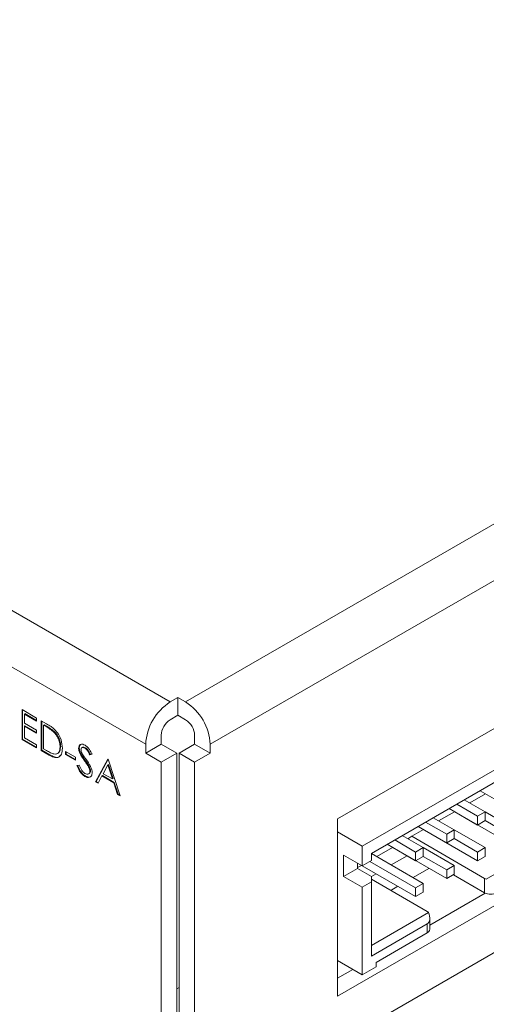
# Model space of a CAD drawing. Header units: inches. Extents: x 0.2 to 16.3, y 0.2 to 11.5.
# Tile 9 of 22: x 2.531 to 3.24, y 1.049 to 2.548. Entities that reach past the tile are written whole.
import ezdxf

# ---------------------------------------------------------------- set-up
doc = ezdxf.new("R2010")
doc.units = ezdxf.units.IN
doc.header["$MEASUREMENT"] = 0

msp = doc.modelspace()

# ---------------------------------------------------------------- linework, layer by layer
at = {"color": 7, "linetype": 'Continuous', "lineweight": 15}
for p, q in [((2.783, 1.5094), (4.6291, 2.5751)), ((0.9719, 2.5413), (2.7595, 1.5094)), ((4.6663, 2.5106), (2.8203, 1.4449)), ((0.9347, 2.4768), (2.7222, 1.4449)), ((3.014, 1.3314), (4.3835, 2.1219)), ((4.3835, 1.8519), (3.014, 1.0614)), ((4.1684, 1.7753), (3.2404, 1.2395)), ((2.9469, 0.9513), (4.3611, 1.7677)), ((3.0515, 1.2897), (3.6631, 1.6428)), ((3.0656, 1.2788), (3.6652, 1.625)), ((3.0656, 1.2788), (3.6631, 1.6238)), ((2.7595, 1.5094), (2.7712, 1.5162)), ((2.7712, 1.5162), (2.783, 1.5094)), ((2.7712, 1.489), (2.7712, 1.5162)), ((2.5341, 1.4976), (2.5562, 1.4848)), ((2.5341, 1.4523), (2.5341, 1.4976)), ((2.535, 1.4528), (2.535, 1.4971)), ((2.5385, 1.4915), (2.5376, 1.4909)), ((2.5376, 1.4909), (2.5376, 1.477)), ((2.5562, 1.4802), (2.5376, 1.4909)), ((2.5562, 1.4813), (2.5385, 1.4915)), ((2.5562, 1.4848), (2.5562, 1.4802)), ((2.7595, 1.4822), (2.7712, 1.489)), ((2.7712, 1.489), (2.783, 1.4822)), ((2.5376, 1.477), (2.5562, 1.4662)), ((2.5385, 1.4729), (2.5376, 1.4723)), ((2.5376, 1.4723), (2.5376, 1.4549)), ((2.5562, 1.4616), (2.5376, 1.4723)), ((2.5562, 1.4626), (2.5385, 1.4729)), ((2.5633, 1.4808), (2.5712, 1.4762)), ((2.5633, 1.4354), (2.5633, 1.4808)), ((2.5642, 1.4359), (2.5642, 1.4802)), ((2.5678, 1.4746), (2.5668, 1.4741)), ((2.5696, 1.4725), (2.5668, 1.4741)), ((2.5668, 1.4741), (2.5668, 1.438)), ((2.5705, 1.473), (2.5678, 1.4746)), ((2.5705, 1.473), (2.5696, 1.4725)), ((2.5376, 1.4549), (2.5562, 1.4441)), ((2.5562, 1.4662), (2.5562, 1.4616)), ((2.5826, 1.4648), (2.5817, 1.4642)), ((2.7458, 1.4585), (2.7458, 1.4449)), ((2.7967, 1.4585), (2.7967, 1.4449)), ((2.535, 1.4528), (2.5341, 1.4523)), ((2.5562, 1.4395), (2.5341, 1.4523)), ((2.5562, 1.4405), (2.535, 1.4528)), ((2.5562, 1.4441), (2.5562, 1.4395)), ((2.5929, 1.4415), (2.592, 1.441)), ((2.6304, 1.4396), (2.6295, 1.4391)), ((2.7458, 1.4449), (2.7222, 1.4313)), ((2.7222, 1.4449), (2.7222, 1.4313)), ((2.7458, 1.4449), (2.7696, 1.4312)), ((2.7967, 1.4449), (2.7729, 1.4312)), ((2.7967, 1.4449), (2.8203, 1.4313)), ((2.8203, 1.4449), (2.8203, 1.4313)), ((2.5642, 1.4359), (2.5633, 1.4354)), ((2.5755, 1.4284), (2.5633, 1.4354)), ((2.5764, 1.4289), (2.5642, 1.4359)), ((2.5668, 1.438), (2.5713, 1.4354)), ((2.5764, 1.4289), (2.5755, 1.4284)), ((2.6001, 1.434), (2.6152, 1.4252)), ((2.6001, 1.4293), (2.6001, 1.434)), ((2.601, 1.4298), (2.6001, 1.4293)), ((2.6152, 1.4206), (2.6001, 1.4293)), ((2.601, 1.4298), (2.601, 1.4334)), ((2.6152, 1.4217), (2.601, 1.4298)), ((2.6152, 1.4252), (2.6152, 1.4206)), ((2.6211, 1.439), (2.6202, 1.4385)), ((2.6233, 1.4309), (2.6224, 1.4303)), ((2.6404, 1.4298), (2.6372, 1.4288)), ((2.6381, 1.4294), (2.6372, 1.4288)), ((2.6413, 1.4303), (2.6381, 1.4294)), ((2.7222, 1.4313), (2.746, 1.4176)), ((2.746, 1.4176), (2.7696, 1.4312)), ((2.7696, 1.4312), (2.7696, 0.8781)), ((2.7965, 1.4176), (2.7729, 1.4312)), ((2.7729, 1.4312), (2.7729, 0.9347)), ((2.8203, 1.4313), (2.7965, 1.4176)), ((2.6177, 1.4128), (2.621, 1.4131)), ((2.6298, 1.421), (2.6288, 1.4204)), ((2.6369, 1.4096), (2.6359, 1.4091)), ((2.6459, 1.3877), (2.6645, 1.4223)), ((2.6468, 1.3883), (2.665, 1.422)), ((2.6647, 1.4134), (2.6576, 1.4001)), ((2.6645, 1.4223), (2.665, 1.422)), ((2.6657, 1.4139), (2.6647, 1.4134)), ((2.6717, 1.392), (2.6647, 1.4134)), ((2.665, 1.422), (2.6832, 1.3662)), ((2.6726, 1.3926), (2.6657, 1.4139)), ((2.746, 1.4176), (2.746, 0.8645)), ((2.7965, 1.4176), (2.7965, 0.9211)), ((2.6306, 1.3965), (2.6296, 1.3959)), ((2.6383, 1.4044), (2.6373, 1.4038)), ((2.6557, 1.3966), (2.6497, 1.3855)), ((2.6566, 1.3971), (2.6557, 1.3966)), ((2.6735, 1.3863), (2.6557, 1.3966)), ((2.6745, 1.3868), (2.6566, 1.3971)), ((2.6576, 1.4001), (2.6717, 1.392)), ((2.6468, 1.3883), (2.6459, 1.3877)), ((2.6497, 1.3855), (2.6459, 1.3877)), ((2.6502, 1.3863), (2.6468, 1.3883)), ((2.6726, 1.3926), (2.6717, 1.392)), ((2.6745, 1.3868), (2.6735, 1.3863)), ((2.6793, 1.3684), (2.6735, 1.3863)), ((2.6803, 1.369), (2.6745, 1.3868)), ((2.6803, 1.369), (2.6793, 1.3684)), ((2.6832, 1.3662), (2.6793, 1.3684)), ((2.6827, 1.3675), (2.6803, 1.369)), ((3.2151, 1.3556), (3.2391, 1.3694)), ((3.2744, 1.3491), (3.2309, 1.3742)), ((3.3215, 1.3219), (3.2309, 1.3742)), ((3.1953, 1.3537), (3.2272, 1.3352)), ((3.2388, 1.3419), (3.2068, 1.3603)), ((3.1679, 1.3284), (3.192, 1.3422)), ((3.2272, 1.3219), (3.1837, 1.347)), ((3.2744, 1.2947), (3.1837, 1.347)), ((3.2272, 1.3352), (3.2388, 1.3419)), ((3.2272, 1.3352), (3.2272, 1.3219)), ((3.2388, 1.3419), (3.2388, 1.3286)), ((3.2859, 1.3147), (3.2388, 1.3419)), ((3.014, 1.0614), (3.014, 1.3314)), ((3.1801, 1.2947), (3.1366, 1.3198)), ((3.2272, 1.2675), (3.1366, 1.3198)), ((3.1481, 1.3265), (3.1801, 1.308)), ((3.1916, 1.3147), (3.1597, 1.3331)), ((3.2272, 1.3219), (3.2388, 1.3286)), ((3.2388, 1.3286), (3.2744, 1.308)), ((3.014, 1.3114), (3.0515, 1.2897)), ((3.1445, 1.2875), (3.1125, 1.3059)), ((3.1269, 1.3047), (3.1208, 1.3011)), ((3.1269, 1.3047), (3.1448, 1.315)), ((3.1269, 1.3047), (3.2377, 1.2407)), ((3.1801, 1.308), (3.1916, 1.3147)), ((3.1801, 1.308), (3.1801, 1.2947)), ((3.1916, 1.3147), (3.1916, 1.3014)), ((3.2388, 1.2875), (3.1916, 1.3147)), ((3.0515, 1.2897), (3.0515, 1.2598)), ((3.1329, 1.2675), (3.0894, 1.2926)), ((3.1801, 1.2403), (3.0894, 1.2926)), ((3.101, 1.2993), (3.1329, 1.2808)), ((3.1222, 1.3003), (3.1222, 1.302)), ((3.1801, 1.2947), (3.1916, 1.3014)), ((3.1916, 1.3014), (3.2272, 1.2808)), ((3.0515, 1.2598), (3.0232, 1.2761)), ((3.0232, 1.2761), (3.0232, 1.2435)), ((3.0656, 1.2788), (3.0656, 1.268)), ((3.1445, 1.233), (3.0656, 1.2786)), ((3.0977, 1.2878), (3.0737, 1.2739)), ((3.0737, 1.2739), (3.0939, 1.2856)), ((3.0939, 1.2856), (3.0939, 1.2856)), ((3.0959, 1.2611), (3.12, 1.2749)), ((3.1329, 1.2808), (3.1445, 1.2875)), ((3.1329, 1.2808), (3.1329, 1.2675)), ((3.1445, 1.2875), (3.1445, 1.2741)), ((3.1916, 1.2603), (3.1445, 1.2875)), ((3.2272, 1.2808), (3.2388, 1.2875)), ((3.2272, 1.2808), (3.2272, 1.2675)), ((3.2388, 1.2875), (3.2388, 1.2741)), ((3.0444, 1.2557), (3.0444, 1.2639)), ((3.0503, 1.2605), (3.0444, 1.2571)), ((3.0444, 1.257), (3.0503, 1.2605)), ((3.0515, 1.2598), (3.0656, 1.268)), ((3.1329, 1.213), (3.0517, 1.2599)), ((3.0633, 1.2666), (3.1329, 1.2264)), ((3.1329, 1.2675), (3.1445, 1.2741)), ((3.1445, 1.2741), (3.1801, 1.2536)), ((3.1801, 1.2536), (3.1916, 1.2603)), ((3.1916, 1.2603), (3.1916, 1.2469)), ((3.2272, 1.2675), (3.2388, 1.2741)), ((3.0444, 1.2557), (3.0232, 1.2435)), ((3.0656, 1.2435), (3.0444, 1.2557)), ((3.0655, 1.2435), (3.0728, 1.2477)), ((3.1289, 1.242), (3.153, 1.2559)), ((3.1801, 1.2536), (3.1801, 1.2403)), ((3.1801, 1.2403), (3.1916, 1.2469)), ((3.1904, 1.2462), (3.2377, 1.2189)), ((3.0232, 1.2435), (3.0515, 1.2271)), ((3.0656, 1.2353), (3.0515, 1.2271)), ((3.0656, 1.2353), (3.0656, 1.2435)), ((3.1505, 1.1904), (3.0656, 1.2394)), ((3.0656, 1.1223), (3.0656, 1.2353)), ((3.1329, 1.2264), (3.1445, 1.233)), ((3.1445, 1.233), (3.1445, 1.2197)), ((3.2377, 1.2189), (3.2377, 1.2407)), ((3.0515, 1.2271), (3.0515, 1.0938)), ((3.095, 1.2224), (3.1058, 1.2287)), ((3.1329, 1.2264), (3.1329, 1.213)), ((3.1329, 1.213), (3.1445, 1.2197)), ((3.2388, 1.2184), (3.1544, 1.1696)), ((3.1526, 1.1888), (3.0656, 1.1387)), ((3.1505, 1.1713), (3.0656, 1.1223)), ((3.1505, 1.1577), (3.1505, 1.1713)), ((3.0727, 1.1128), (3.1505, 1.1577)), ((3.0515, 1.0938), (3.014, 1.1154)), ((3.0727, 1.106), (3.0727, 1.1128)), ((3.0372, 1.102), (3.014, 1.0886)), ((3.0727, 1.106), (3.0515, 1.0938)), ((2.7696, 1.0727), (2.7729, 1.0746))]:
    msp.add_line(p, q, dxfattribs=at)
at = {"color": 7, "linetype": 'Continuous', "lineweight": 15, "flags": 128}
msp.add_lwpolyline([(3.0939, 1.2856), (3.097, 1.2871), (3.0982, 1.2875)], dxfattribs=at)
at = {"color": 7, "linetype": 'Continuous', "lineweight": 15}
for centre, radius, start, end in [((2.8031, 1.4412), 0.0809, 122.6055, 177.3945), ((2.7394, 1.4412), 0.0809, 2.6055, 57.3946), ((2.7755, 1.4572), 0.0297, 122.6055, 177.3944), ((2.767, 1.4572), 0.0297, 2.6054, 57.3946), ((3.2451, 1.2537), 0.015, 240.3262, 251.4883), ((3.2471, 1.2371), 0.0205, 242.6096, 297.3904), ((3.1454, 1.1814), 0.0103, 46.1333, 60.4747), ((3.1477, 1.1638), 0.00671, 294.3746, 354.3055)]:
    msp.add_arc(centre, radius, start, end, dxfattribs=at)
msp.add_ellipse((3.1411, 1.1877), major_axis=(-0.0094, 0.0163), ratio=0.577335, start_param=3.141552, end_param=4.459668, dxfattribs=at)
for points, knots in [([(2.5817, 1.4642), (2.5794, 1.466), (2.5754, 1.4691), (2.5714, 1.4715), (2.5696, 1.4725)], [0, 0, 0, 0, 0.559542, 1, 1, 1, 1]), ([(2.5826, 1.4648), (2.5803, 1.4665), (2.5764, 1.4696), (2.5723, 1.472), (2.5705, 1.473)], [0, 0, 0, 0, 0.559542, 1, 1, 1, 1]), ([(2.5712, 1.4762), (2.5736, 1.4748), (2.5778, 1.4724), (2.5819, 1.4689), (2.5837, 1.4674)], [0, 0, 0, 0, 0.560445, 1, 1, 1, 1]), ([(2.592, 1.441), (2.5919, 1.4431), (2.5916, 1.4475), (2.5892, 1.4543), (2.5857, 1.4601), (2.583, 1.4629), (2.5817, 1.4642)], [0, 0, 0, 0, 0.280179, 0.559765, 0.779797, 1, 1, 1, 1]), ([(2.5929, 1.4415), (2.5928, 1.4437), (2.5926, 1.4481), (2.5901, 1.4548), (2.5866, 1.4606), (2.5839, 1.4634), (2.5826, 1.4648)], [0, 0, 0, 0, 0.280179, 0.559765, 0.779797, 1, 1, 1, 1]), ([(2.5837, 1.4674), (2.5857, 1.4651), (2.5897, 1.4605), (2.5946, 1.4501), (2.5952, 1.4431), (2.5955, 1.4389)], [0, 0, 0, 0, 0.280264, 0.560715, 1, 1, 1, 1]), ([(2.5826, 1.4301), (2.5841, 1.43), (2.5873, 1.4298), (2.5912, 1.4332), (2.5917, 1.438), (2.592, 1.441)], [0, 0, 0, 0, 0.280537, 0.561015, 1, 1, 1, 1]), ([(2.5869, 1.4308), (2.5873, 1.4308), (2.5891, 1.4308), (2.5921, 1.4339), (2.5926, 1.4386), (2.5929, 1.4415)], [0, 0, 0, 0, 0.084217, 0.441229, 1, 1, 1, 1]), ([(2.6202, 1.4385), (2.6204, 1.44), (2.6207, 1.443), (2.6234, 1.445), (2.6266, 1.4451), (2.6288, 1.444), (2.6299, 1.4435)], [0, 0, 0, 0, 0.2795529, 0.5587981, 0.7793781, 1, 1, 1, 1]), ([(2.6211, 1.439), (2.6213, 1.4406), (2.6216, 1.4436), (2.6236, 1.4447), (2.6246, 1.4452)], [0, 0, 0, 0, 0.510963, 1, 1, 1, 1]), ([(2.6295, 1.4391), (2.6287, 1.4395), (2.6271, 1.4402), (2.6252, 1.4399), (2.6239, 1.4387), (2.6238, 1.4373), (2.6237, 1.4366)], [0, 0, 0, 0, 0.280275, 0.559931, 0.77992, 1, 1, 1, 1]), ([(2.6304, 1.4396), (2.6296, 1.44), (2.6281, 1.4407), (2.6265, 1.4407), (2.626, 1.4402), (2.626, 1.4402)], [0, 0, 0, 0, 0.491325, 0.981565, 1, 1, 1, 1]), ([(2.6299, 1.4435), (2.6311, 1.4427), (2.6335, 1.441), (2.6373, 1.4361), (2.6392, 1.4322), (2.6404, 1.4298)], [0, 0, 0, 0, 0.27975, 0.559502, 1, 1, 1, 1]), ([(2.6381, 1.4294), (2.637, 1.4316), (2.6354, 1.4348), (2.6325, 1.4382), (2.6311, 1.4391), (2.6304, 1.4396)], [0, 0, 0, 0, 0.559818, 0.779847, 1, 1, 1, 1]), ([(2.5713, 1.4354), (2.5734, 1.4342), (2.5772, 1.432), (2.5809, 1.4307), (2.5826, 1.4301)], [0, 0, 0, 0, 0.560426, 1, 1, 1, 1]), ([(2.5955, 1.4389), (2.5952, 1.4357), (2.5947, 1.4292), (2.5896, 1.424), (2.5824, 1.4246), (2.5778, 1.4271), (2.5755, 1.4284)], [0, 0, 0, 0, 0.280124, 0.559248, 0.778837, 1, 1, 1, 1]), ([(2.5921, 1.4278), (2.5913, 1.4268), (2.5894, 1.4243), (2.5833, 1.4253), (2.5787, 1.4277), (2.5764, 1.4289)], [0, 0, 0, 0, 0.2321775, 0.614717, 1, 1, 1, 1]), ([(2.6224, 1.4303), (2.6217, 1.4319), (2.6205, 1.4347), (2.6203, 1.4373), (2.6202, 1.4385)], [0, 0, 0, 0, 0.55984, 1, 1, 1, 1]), ([(2.6233, 1.4309), (2.6226, 1.4324), (2.6214, 1.4352), (2.6212, 1.4379), (2.6211, 1.439)], [0, 0, 0, 0, 0.55984, 1, 1, 1, 1]), ([(2.6288, 1.4204), (2.6276, 1.4222), (2.6253, 1.4254), (2.6233, 1.4288), (2.6224, 1.4303)], [0, 0, 0, 0, 0.560412, 1, 1, 1, 1]), ([(2.6298, 1.421), (2.6285, 1.4228), (2.6262, 1.4259), (2.6242, 1.4294), (2.6233, 1.4309)], [0, 0, 0, 0, 0.560412, 1, 1, 1, 1]), ([(2.6237, 1.4366), (2.6238, 1.436), (2.6239, 1.4347), (2.6247, 1.4321), (2.6257, 1.4304), (2.6263, 1.4293)], [0, 0, 0, 0, 0.27995, 0.559777, 1, 1, 1, 1]), ([(2.6263, 1.4293), (2.6273, 1.4279), (2.629, 1.4253), (2.6308, 1.4228), (2.6316, 1.4217)], [0, 0, 0, 0, 0.5599043, 1, 1, 1, 1]), ([(2.6372, 1.4288), (2.6361, 1.4311), (2.6345, 1.4343), (2.6316, 1.4377), (2.6302, 1.4386), (2.6295, 1.4391)], [0, 0, 0, 0, 0.559818, 0.779847, 1, 1, 1, 1]), ([(2.6296, 1.3959), (2.6282, 1.397), (2.6253, 1.399), (2.6208, 1.405), (2.6189, 1.4098), (2.6177, 1.4128)], [0, 0, 0, 0, 0.279879, 0.559665, 1, 1, 1, 1]), ([(2.6306, 1.3965), (2.6291, 1.3975), (2.6262, 1.3995), (2.6217, 1.4055), (2.6198, 1.4103), (2.6186, 1.4133)], [0, 0, 0, 0, 0.279879, 0.559665, 1, 1, 1, 1]), ([(2.621, 1.4131), (2.6222, 1.4104), (2.6238, 1.4066), (2.6271, 1.4023), (2.6288, 1.4012), (2.6296, 1.4006)], [0, 0, 0, 0, 0.5593202, 0.7797811, 1, 1, 1, 1]), ([(2.6359, 1.4091), (2.6347, 1.4113), (2.6325, 1.4152), (2.63, 1.4188), (2.6288, 1.4204)], [0, 0, 0, 0, 0.5594959, 1, 1, 1, 1]), ([(2.6369, 1.4096), (2.6356, 1.4118), (2.6335, 1.4158), (2.6309, 1.4194), (2.6298, 1.421)], [0, 0, 0, 0, 0.5594959, 1, 1, 1, 1]), ([(2.6316, 1.4217), (2.6341, 1.4182), (2.6375, 1.4133), (2.6404, 1.4061), (2.6407, 1.4032), (2.6409, 1.4017)], [0, 0, 0, 0, 0.560116, 0.780284, 1, 1, 1, 1]), ([(2.6383, 1.4044), (2.6382, 1.4053), (2.638, 1.4071), (2.6372, 1.4089), (2.6369, 1.4096)], [0, 0, 0, 0, 0.558989, 1, 1, 1, 1]), ([(2.6296, 1.4006), (2.6307, 1.4001), (2.6328, 1.3991), (2.6354, 1.3995), (2.637, 1.4011), (2.6372, 1.4029), (2.6373, 1.4038)], [0, 0, 0, 0, 0.280277, 0.560148, 0.780154, 1, 1, 1, 1]), ([(2.6409, 1.4017), (2.6406, 1.4), (2.6402, 1.3966), (2.6371, 1.3944), (2.6334, 1.3941), (2.6309, 1.3953), (2.6296, 1.3959)], [0, 0, 0, 0, 0.2791827, 0.5590845, 0.7794458, 1, 1, 1, 1]), ([(2.6401, 1.3971), (2.6393, 1.3963), (2.6378, 1.3948), (2.6343, 1.3947), (2.6318, 1.3959), (2.6306, 1.3965)], [0, 0, 0, 0, 0.337221, 0.668465, 1, 1, 1, 1]), ([(2.6373, 1.4038), (2.6372, 1.4048), (2.6371, 1.4065), (2.6363, 1.4083), (2.6359, 1.4091)], [0, 0, 0, 0, 0.558989, 1, 1, 1, 1]), ([(2.6364, 1.4004), (2.6369, 1.4008), (2.638, 1.4017), (2.6382, 1.4035), (2.6383, 1.4044)], [0, 0, 0, 0, 0.488279, 1, 1, 1, 1])]:
    msp.add_open_spline(points, degree=3, knots=knots, dxfattribs=at)
for points in [[(2.6261, 1.4403), (2.625, 1.4396)], [(2.6354, 1.3998), (2.6365, 1.4005)], [(3.1544, 1.1632), (3.1544, 1.18)]]:
    msp.add_open_spline(points, degree=1, dxfattribs=at)

doc.saveas('drawing.dxf')
